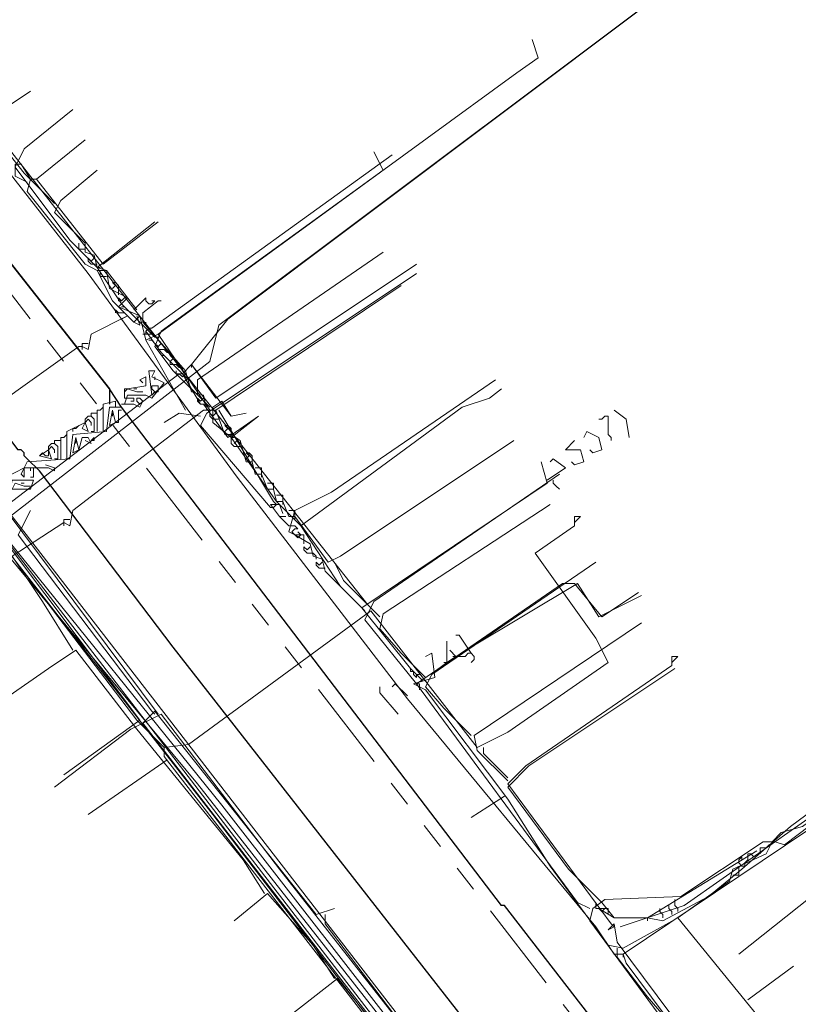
# Model space of a CAD drawing. Header units: metres. Extents: x 196942 to 197892, y 354692 to 355693.
# Tile 25 of 55: x 197117 to 197168, y 355488 to 355553. Entities that reach past the tile are written whole.
import ezdxf
from ezdxf.lldxf.tags import DXFTag

# ---------------------------------------------------------------- set-up
doc = ezdxf.new("R2010")
doc.units = ezdxf.units.M
doc.linetypes.add('RI-GWA', pattern=[18.45, 6, -1.8, 1.75, -1.8, 1.75, -1.8, 1.75, -1.8])
for name, color, linetype, lineweight in [('B-OI-KL-DATA_Orientatieverzoek_BT Nederland_0000566275-G', 90, 'KL-DATA-N', 18), ('B-OI-KL-DATA_Orientatieverzoek_Eurofiber_0000560460-G', 90, 'KL-DATA-N', 18), ('B-OI-KL-DATA_Orientatieverzoek_KPN_0000546663-G', 90, 'KL-DATA-N', 18), ('B-OI-KL-DATA_Orientatieverzoek_Ziggo BV_0000546674-G', 90, 'KL-DATA-N', 18), ('B-OI-KL-ET_LS_Orientatieverzoek_Enexis_0000729946-G', 190, 'KL-LS-N', 18), ('B-OI-KL-ET_MS_Orientatieverzoek_Enexis_0000729946-G', 130, 'KL-MS-N', 18), ('B-OI-KL-GAS_HD_Orientatieverzoek_Enexis_0000729946-G', 30, 'KL-GAS-HD-N', 18), ('B-OI-KL-GAS_LD_Orientatieverzoek_Enexis_0000729946-G', 50, 'KL-GAS-LD-N', 18), ('B-OI-KL-WATER_Orientatieverzoek_Nv WML_0000578862-G', 170, 'KL-WATER-N', 18), ('B-OI-RI-GWA_Orientatieverzoek_roermond_0000584598-G', 30, 'RI-GWA', 18)]:
    doc.layers.add(name, color=color, linetype=linetype, lineweight=lineweight)
doc.layers.add('V-OI-KL-VERVALLEN_LEIDING-G', color=10, linetype='ZIGZAG')
doc.styles.get("Standard").update_dxf_attribs({"font": 'arial.ttf'})
tags = doc.linetypes.add('KL-DATA-N', pattern='A,4,-1,[101,NLCS.SHX,S=0.5,R=0,X=0,Y=0],-1,4,-1,["D",Standard,S=1,R=0,X=-0.25,Y=-0.5],-1.5', length=12.5).pattern_tags.tags
tags[18] = DXFTag(74, 10)
tags = doc.linetypes.add('KL-GAS-HD-N', pattern='A,4,-1,[69,NLCS.SHX,S=0.5,R=0,X=0,Y=0],-1,4,-1,["H",Standard,S=1,R=0,X=0,Y=-0.5],-2', length=13).pattern_tags.tags
tags[18] = DXFTag(74, 10)
tags = doc.linetypes.add('KL-GAS-LD-N', pattern='A,4,-1,[69,NLCS.SHX,S=0.5,R=0,X=0,Y=0],-1,4,-1,["L",Standard,S=1,R=0,X=0.25,Y=-0.5],-2', length=13).pattern_tags.tags
tags[18] = DXFTag(74, 10)
tags = doc.linetypes.add('KL-LS-N', pattern='A,4,-1,[103,NLCS.SHX,S=0.75,R=0,X=0,Y=0],-1,4,-1,["L",Standard,S=1,R=0,X=0,Y=-0.5],-2', length=13).pattern_tags.tags
tags[18] = DXFTag(74, 10)
tags = doc.linetypes.add('KL-MS-N', pattern='A,4,-1,[103,NLCS.SHX,S=0.75,R=0,X=0,Y=0],-1,4,-1,["M",Standard,S=1,R=0,X=0,Y=-0.5],-2', length=13).pattern_tags.tags
tags[18] = DXFTag(74, 10)
doc.linetypes.add('KL-WATER-N', pattern='A,7,-0.5,[168,NLCS.SHX,S=0.75,R=0,X=0.75,Y=0],-2', length=9.5)
doc.linetypes.add('ZIGZAG', pattern='A,0.00254,-5.08,[131,ltypeshp.shx,S=5.08,R=0,X=-5.08,Y=0],-10.16,[131,ltypeshp.shx,S=5.08,R=180,X=5.08,Y=0],-5.08', length=20.32254)

msp = doc.modelspace()

# ---------------------------------------------------------------- linework, layer by layer
at = {"layer": 'B-OI-KL-DATA_Orientatieverzoek_BT Nederland_0000566275-G', "flags": 128}
msp.add_lwpolyline([(197225.65672, 355372.53808), (197226.65692, 355376.33884), (197226.65692, 355377.73912), (197222.65612, 355382.94016), (197218.85536, 355385.54068), (197216.85496, 355388.34124), (197206.65292, 355401.34384), (197196.65092, 355414.1464), (197174.84656, 355442.35204), (197168.24524, 355450.95376), (197161.84396, 355459.35544), (197147.041, 355478.55928), (197141.43988, 355485.76072), (197130.63772, 355499.76352), (197125.43668, 355506.56488), (197114.63452, 355520.56768), (197101.0318, 355538.1712), (197089.82956, 355552.174), (197079.42748, 355565.37664)], dxfattribs=at)
at = {"layer": 'B-OI-KL-DATA_Orientatieverzoek_Eurofiber_0000560460-G', "flags": 128}
msp.add_lwpolyline([(197497.71112, 355320.92776), (197493.71032, 355318.1272), (197481.70792, 355312.126), (197480.50768, 355311.72592), (197476.1068, 355308.92536), (197474.90656, 355307.32504), (197473.50628, 355307.125), (197461.70392, 355300.1236), (197450.50168, 355293.32224), (197430.29764, 355276.71892), (197420.0956, 355268.51728), (197420.69572, 355267.31704), (197427.69712, 355258.71532), (197427.29704, 355257.31504), (197415.49468, 355248.1132), (197406.69292, 355258.51528), (197404.49248, 355258.91536), (197399.0914, 355254.71452), (197380.48768, 355240.1116), (197371.88596, 355233.51028), (197365.0846, 355228.30924), (197353.0822, 355219.1074), (197347.68112, 355215.30664), (197346.0808, 355215.50668), (197345.88076, 355216.70692), (197346.88096, 355218.1072), (197346.68092, 355220.90776), (197313.27424, 355263.51628), (197303.87236, 355275.71872), (197293.0702, 355289.72152), (197285.0686, 355300.1236), (197274.26644, 355314.1264), (197257.86316, 355335.33064), (197241.85996, 355356.1348), (197237.25904, 355352.53408), (197234.25844, 355340.73172), (197232.85816, 355334.93056), (197230.65772, 355335.33064), (197229.0574, 355335.73072), (197214.65452, 355339.73152), (197214.0544, 355340.53168), (197214.45448, 355340.93176), (197214.65452, 355342.33204), (197215.85476, 355346.73292), (197218.25524, 355356.33484), (197219.25544, 355359.73552), (197219.45548, 355363.93636), (197219.85556, 355376.73892), (197221.25584, 355378.1392), (197221.0558, 355381.73992), (197220.45568, 355383.94036), (197208.45328, 355398.74332), (197187.84916, 355426.1488), (197176.44688, 355440.35164), (197158.0432, 355463.55628), (197154.24244, 355468.55728), (197149.0414, 355475.35864), (197143.84036, 355482.16), (197138.63932, 355488.96136), (197129.43748, 355500.96376), (197123.83636, 355508.1652), (197102.63212, 355535.37064), (197080.82776, 355563.57628), (197078.62732, 355565.77672), (197076.22684, 355566.57688), (197071.82596, 355566.37684), (197070.82576, 355566.1768), (197071.0258, 355567.57708), (197081.42788, 355598.58328), (197075.0266, 355602.58408), (197070.22564, 355606.98496)], dxfattribs=at)
at = {"layer": 'B-OI-KL-DATA_Orientatieverzoek_KPN_0000546663-G', "flags": 128}
for points in [[(197126.23684, 355505.36464), (197124.43648, 355507.165), (197115.43468, 355518.96736), (197108.23324, 355528.56928), (197107.23304, 355529.56948), (197094.43048, 355546.37284), (197094.43048, 355546.77292), (197093.63032, 355547.173), (197092.83016, 355548.37324), (197092.63012, 355548.77332), (197092.23004, 355548.57328), (197091.0298, 355550.77372), (197091.0298, 355551.57388), (197090.22964, 355551.57388), (197090.0296, 355552.97416), (197089.0294, 355553.1742), (197087.22904, 355555.77472), (197098.83136, 355564.97656), (197100.23164, 355564.97656), (197126.0368, 355531.96996), (197139.63952, 355514.76652)], [(197198.85136, 355524.1684), (197199.25144, 355524.56848), (197197.85116, 355523.1682), (197175.84676, 355505.76472), (197160.44368, 355494.96256), (197156.24284, 355493.56228)], [(197180.0476, 355434.75052), (197179.64752, 355435.95076), (197179.0474, 355436.55088), (197176.64692, 355439.75152), (197176.64692, 355440.35164), (197175.84676, 355440.55168), (197175.64672, 355441.55188), (197175.0466, 355441.75192), (197174.84656, 355442.55208), (197174.24644, 355442.75212), (197173.84636, 355443.55228), (197172.84616, 355444.95256), (197171.44588, 355445.95276), (197171.24584, 355447.153), (197169.64552, 355448.75332), (197163.24424, 355456.95496), (197126.23684, 355504.76452), (197126.23684, 355505.36464), (197127.83716, 355505.56468), (197139.83956, 355514.36644), (197146.84096, 355505.36464), (197148.84136, 355506.36484), (197155.44268, 355510.96576), (197154.64252, 355512.56608), (197150.64172, 355518.1672), (197153.24224, 355519.96756), (197153.24224, 355520.56768), (197153.64232, 355520.56768), (197153.24224, 355520.1676)], [(197155.64272, 355493.76232), (197148.84136, 355502.96416), (197150.0416, 355504.1644), (197159.64352, 355510.76572), (197159.64352, 355511.36584), (197160.0436, 355511.36584), (197159.64352, 355510.96576)], [(197148.84136, 355503.36424), (197147.24104, 355504.96456), (197147.24104, 355505.36464)], [(197126.43688, 355504.56448), (197121.23584, 355500.96376)], [(197221.85596, 355408.54528), (197221.25584, 355409.74552), (197220.25564, 355410.34564), (197219.45548, 355411.94596), (197178.84736, 355463.1562), (197164.64452, 355482.16), (197163.0442, 355483.1602), (197156.0428, 355492.56208), (197155.84276, 355493.76232), (197155.44268, 355493.36224), (197155.84276, 355493.56228), (197155.64272, 355493.76232)]]:
    msp.add_lwpolyline(points, dxfattribs=at)
at = {"layer": 'B-OI-KL-DATA_Orientatieverzoek_Ziggo BV_0000546674-G', "flags": 128}
for points in [[(197119.0354, 355541.1718), (197117.035, 355543.1722), (197114.63452, 355546.1728), (197115.0346, 355546.97296), (197117.43508, 355548.57328)], [(197125.43668, 355532.97016), (197141.23984, 355544.37244)], [(197124.63652, 355533.77032), (197123.23624, 355534.37044), (197123.83636, 355534.97056), (197122.63612, 355535.57068), (197122.43608, 355536.77092), (197121.83596, 355536.97096), (197121.63592, 355537.77112), (197121.0358, 355537.97116), (197121.0358, 355538.57128), (197119.0354, 355540.57168), (197119.43548, 355541.37184), (197121.83596, 355543.37224)], [(197121.0358, 355538.1712), (197120.63572, 355538.1712), (197120.63572, 355538.57128)], [(197121.83596, 355537.171), (197121.43588, 355537.171), (197121.23584, 355537.37104), (197121.23584, 355537.57108), (197121.43588, 355537.37104), (197121.63592, 355537.57108)], [(197128.43728, 355528.56928), (197128.43728, 355529.56948), (197140.63972, 355537.97116)], [(197122.43608, 355536.37084), (197122.036, 355536.37084), (197122.036, 355536.77092)], [(197123.23624, 355535.1706), (197123.23624, 355535.77072), (197123.0362, 355535.97076), (197122.83616, 355535.97076), (197123.0362, 355535.77072), (197122.83616, 355535.57068)], [(197129.63752, 355527.56908), (197141.83996, 355535.77072)], [(197123.43628, 355534.77052), (197123.23624, 355534.77052), (197123.23624, 355534.97056), (197123.43628, 355534.77052), (197123.63632, 355534.97056)], [(197124.23644, 355534.1704), (197125.0366, 355534.97056)], [(197129.0374, 355527.56908), (197128.83736, 355528.56928), (197128.0372, 355528.76932), (197127.63712, 355530.1696), (197124.83656, 355533.37024), (197124.83656, 355533.97036), (197125.83676, 355534.77052), (197126.0368, 355534.77052)], [(197125.43668, 355534.57048), (197125.23664, 355534.57048), (197125.0366, 355534.77052), (197125.0366, 355534.97056)], [(197125.43668, 355534.57048), (197125.63672, 355534.77052), (197125.43668, 355534.77052)], [(197123.0362, 355533.97036), (197123.0362, 355534.1704), (197123.23624, 355533.97036), (197123.63632, 355533.97036)], [(197123.43628, 355534.37044), (197123.63632, 355534.37044)], [(197111.43388, 355523.36824), (197110.83376, 355524.96856), (197112.23404, 355525.76872), (197120.63572, 355531.76992), (197120.83576, 355531.76992), (197121.23584, 355531.56988), (197121.43588, 355532.57008), (197123.83636, 355533.77032), (197123.43628, 355533.57028)], [(197125.0366, 355533.1702), (197125.0366, 355533.37024)], [(197125.0366, 355532.77012), (197125.23664, 355532.97016), (197125.43668, 355532.97016)], [(197127.83716, 355529.56948), (197126.0368, 355531.36984), (197125.0366, 355532.77012)], [(197125.23664, 355532.57008), (197125.0366, 355532.57008), (197125.0366, 355532.77012)], [(197125.63672, 355532.37004), (197125.43668, 355532.57008), (197125.23664, 355532.57008)], [(197125.43668, 355532.17), (197125.23664, 355532.17)], [(197125.83676, 355531.76992), (197125.63672, 355531.96996), (197125.43668, 355532.17)], [(197125.83676, 355532.17), (197125.83676, 355532.37004), (197125.63672, 355532.37004)], [(197125.83676, 355531.76992), (197126.0368, 355531.96996), (197125.83676, 355532.17)], [(197120.83576, 355531.76992), (197120.83576, 355531.96996), (197121.23584, 355531.96996)], [(197120.83576, 355531.76992), (197120.83576, 355531.56988)], [(197126.0368, 355531.56988), (197125.83676, 355531.56988), (197125.83676, 355531.76992)], [(197126.43688, 355531.36984), (197126.23684, 355531.56988), (197126.0368, 355531.56988)], [(197126.23684, 355531.1698), (197126.0368, 355531.1698)], [(197126.63692, 355530.76972), (197126.43688, 355530.96976), (197126.23684, 355531.1698)], [(197126.63692, 355531.1698), (197126.63692, 355531.36984), (197126.43688, 355531.36984)], [(197126.63692, 355530.76972), (197126.83696, 355530.96976), (197126.63692, 355531.1698)], [(197126.83696, 355530.56968), (197126.63692, 355530.56968), (197126.63692, 355530.76972)], [(197127.23704, 355530.36964), (197127.037, 355530.56968), (197126.83696, 355530.56968)], [(197127.43708, 355530.1696), (197127.43708, 355530.36964), (197127.23704, 355530.36964)], [(197127.23704, 355529.96956), (197127.037, 355529.96956), (197127.037, 355530.1696)], [(197127.23704, 355529.96956), (197127.43708, 355529.76952), (197127.63712, 355529.96956)], [(197127.43708, 355529.76952), (197127.63712, 355529.96956), (197127.43708, 355530.1696)], [(197129.0374, 355527.96916), (197128.63732, 355527.96916), (197128.43728, 355528.1692), (197128.43728, 355528.36924), (197128.63732, 355528.1692), (197128.83736, 355528.36924)], [(197120.23564, 355511.76592), (197118.23524, 355514.96656), (197116.23484, 355517.96716), (197119.63552, 355520.1676), (197120.0356, 355519.96756), (197120.23564, 355520.96776), (197128.83736, 355527.56908), (197129.63752, 355527.56908), (197130.23764, 355525.96876), (197130.63772, 355525.96876), (197131.23784, 355525.56868), (197131.63792, 355524.1684), (197132.038, 355524.1684), (197132.23804, 355523.36824), (197132.63812, 355523.36824), (197133.0382, 355522.36804), (197133.43828, 355522.36804), (197133.63832, 355521.56788), (197134.0384, 355521.56788), (197134.43848, 355520.56768), (197134.83856, 355520.56768), (197137.039, 355517.56708), (197137.83916, 355517.96716), (197149.24144, 355525.56868)], [(197129.83756, 355526.96896), (197129.43748, 355526.96896), (197129.23744, 355527.169), (197129.23744, 355527.36904), (197129.43748, 355527.169), (197129.63752, 355527.36904), (197129.63752, 355527.56908)], [(197130.63772, 355525.96876), (197130.63772, 355526.36884), (197130.43768, 355526.56888), (197130.23764, 355526.56888), (197130.43768, 355526.36884), (197130.23764, 355526.1688)], [(197131.23784, 355525.1686), (197130.83776, 355525.1686), (197130.63772, 355525.36864), (197130.63772, 355525.96876)], [(197155.84276, 355494.1624), (197158.0432, 355494.1624), (197159.0434, 355493.96236), (197162.044, 355495.56268), (197164.24444, 355497.36304), (197167.44508, 355500.1636), (197177.44708, 355507.56508), (197179.84756, 355509.36544), (197181.44788, 355509.96556), (197181.84796, 355510.96576), (197182.24804, 355510.96576), (197182.64812, 355510.76572), (197183.44828, 355511.56588), (197183.44828, 355512.36604), (197190.44968, 355517.56708), (197190.84976, 355517.56708), (197191.0498, 355516.96696), (197192.65012, 355517.36704), (197196.85096, 355520.36764), (197193.65032, 355525.36864), (197193.25024, 355525.76872)], [(197130.83776, 355525.36864), (197131.0378, 355525.56868)], [(197131.0378, 355525.56868), (197130.83776, 355525.36864)], [(197132.038, 355524.1684), (197132.038, 355524.56848), (197131.83796, 355524.76852), (197131.63792, 355524.76852), (197131.83796, 355524.56848), (197131.63792, 355524.36844)], [(197132.63812, 355523.36824), (197132.63812, 355523.76832), (197132.23804, 355523.76832)], [(197132.63812, 355523.36824), (197132.63812, 355523.1682)], [(197133.43828, 355522.36804), (197133.43828, 355522.76812), (197133.0382, 355522.76812)], [(197134.0384, 355521.56788), (197134.0384, 355521.96796), (197133.63832, 355521.96796)], [(197134.0384, 355521.56788), (197134.0384, 355521.36784)], [(197143.44028, 355509.96556), (197141.83996, 355511.56588), (197140.43968, 355513.1662), (197140.63972, 355514.1664), (197151.64192, 355521.36784)], [(197134.83856, 355520.56768), (197134.83856, 355520.96776), (197134.43848, 355520.96776)], [(197134.83856, 355520.56768), (197134.83856, 355520.36764)], [(197119.63552, 355520.1676), (197119.63552, 355520.36764), (197120.0356, 355520.36764)], [(197119.63552, 355520.1676), (197119.63552, 355519.96756)], [(197140.43968, 355513.96636), (197138.0392, 355516.36684), (197137.43908, 355517.56708)], [(197146.44088, 355506.1648), (197144.64052, 355507.96516), (197143.44028, 355509.36544), (197143.84036, 355510.1656), (197154.64252, 355517.56708)], [(197148.84136, 355503.1642), (197146.84096, 355505.1646), (197146.64092, 355506.1648), (197157.64312, 355513.56628)], [(197132.83816, 355495.76272), (197131.43788, 355497.96316), (197124.43648, 355506.56488), (197120.43568, 355511.76592), (197118.63532, 355510.56568), (197116.0348, 355508.76532)], [(197155.84276, 355494.1624), (197155.0426, 355495.1626), (197152.84216, 355497.36304), (197148.84136, 355502.76412), (197150.24164, 355504.1644), (197159.84356, 355510.56568)], [(197158.0432, 355494.1624), (197165.24464, 355498.56328)], [(197164.0444, 355497.96316), (197164.24444, 355498.1632), (197164.24444, 355497.96316)], [(197164.24444, 355497.56308), (197164.0444, 355497.76312), (197164.0444, 355497.96316)], [(197164.44448, 355497.76312), (197164.64452, 355497.96316), (197164.64452, 355498.1632)], [(197164.64452, 355498.1632), (197164.64452, 355498.36324), (197164.84456, 355498.36324)], [(197164.84456, 355498.36324), (197165.0446, 355498.1632)], [(197164.24444, 355497.56308), (197164.44448, 355497.56308), (197164.44448, 355497.76312)], [(197137.43908, 355490.1616), (197136.0388, 355492.36204), (197133.0382, 355495.76272), (197130.83776, 355493.96236)], [(197159.84356, 355495.1626), (197159.84356, 355495.36264)], [(197154.84256, 355494.76252), (197154.64252, 355494.76252), (197154.64252, 355495.1626)], [(197155.84276, 355494.1624), (197154.84256, 355494.76252), (197155.24264, 355494.76252)], [(197154.84256, 355494.76252), (197155.0426, 355494.56248), (197155.24264, 355494.76252)], [(197155.44268, 355494.56248), (197155.44268, 355494.76252), (197155.24264, 355494.76252)], [(197155.44268, 355494.56248), (197155.44268, 355494.36244)], [(197159.0434, 355494.1624), (197159.0434, 355494.36244), (197158.84336, 355494.56248), (197158.84336, 355494.76252)], [(197159.64352, 355494.36244), (197159.64352, 355494.56248), (197159.44348, 355494.76252), (197159.44348, 355494.96256)], [(197160.0436, 355494.56248), (197160.0436, 355494.76252), (197159.84356, 355494.96256), (197159.84356, 355495.1626)], [(197158.0432, 355494.1624), (197158.0432, 355493.96236)], [(197143.44028, 355482.96016), (197137.63912, 355490.1616), (197120.23564, 355476.55888)]]:
    msp.add_lwpolyline(points, dxfattribs=at)
at = {"layer": 'B-OI-KL-ET_LS_Orientatieverzoek_Enexis_0000729946-G', "flags": 128}
for points in [[(197125.83676, 355532.57008), (197149.44148, 355549.77352), (197150.84176, 355550.77372), (197150.44168, 355551.97396)], [(197117.83516, 355542.77212), (197121.0358, 355545.37264)], [(197117.23504, 355542.57208), (197116.43488, 355542.97216), (197116.43488, 355543.77232), (197116.83496, 355543.77232), (197117.43508, 355542.77212)], [(197121.83596, 355536.77092), (197121.0358, 355537.171), (197117.23504, 355541.97196), (197117.43508, 355542.77212), (197117.83516, 355542.77212), (197122.23604, 355537.171), (197125.83676, 355539.97156)], [(197124.23644, 355533.37024), (197122.83616, 355534.77052), (197121.83596, 355536.77092), (197122.43608, 355536.77092), (197124.43648, 355534.1704)], [(197133.23824, 355521.1678), (197128.63732, 355526.56888), (197129.0374, 355527.36904), (197130.83776, 355528.56928), (197142.84016, 355536.57088)], [(197125.0366, 355532.17), (197124.63652, 355533.77032), (197124.23644, 355533.37024), (197124.63652, 355533.1702), (197124.43648, 355533.77032)], [(197124.83656, 355532.57008), (197125.23664, 355532.57008)], [(197127.63712, 355527.56908), (197125.0366, 355532.17), (197125.83676, 355532.57008), (197129.23744, 355527.56908)], [(197134.83856, 355519.36744), (197134.43848, 355519.56748), (197134.83856, 355520.96776), (197137.23904, 355522.168), (197148.0412, 355529.56948)], [(197128.63732, 355527.169), (197127.23704, 355527.36904), (197126.23684, 355526.76892)], [(197133.43828, 355521.56788), (197129.83756, 355527.56908)], [(197155.64272, 355525.56868), (197155.64272, 355525.76872), (197155.44268, 355525.96876), (197155.44268, 355527.169), (197155.24264, 355527.169), (197155.0426, 355526.96896), (197154.84256, 355526.96896)], [(197156.84296, 355525.76872), (197156.64292, 355526.96896), (197155.84276, 355527.56908)], [(197154.44248, 355524.76852), (197155.0426, 355524.96856), (197154.84256, 355525.76872), (197154.0424, 355526.1688), (197153.84236, 355525.76872)], [(197153.24224, 355523.96836), (197153.84236, 355524.1684), (197153.64232, 355524.96856), (197152.64212, 355524.96856), (197153.24224, 355525.56868)], [(197151.44188, 355522.96816), (197152.64212, 355523.76832), (197151.84196, 355524.36844), (197151.64192, 355524.1684)], [(197154.44248, 355524.76852), (197154.24244, 355524.96856)], [(197143.24024, 355509.76552), (197142.44008, 355510.56568), (197139.23944, 355514.56648), (197151.44188, 355522.76812), (197151.0418, 355524.1684)], [(197153.24224, 355523.96836), (197153.0422, 355524.1684)], [(197151.84196, 355522.96816), (197151.84196, 355522.76812), (197152.042, 355522.56808), (197152.24204, 355522.36804)], [(197133.23824, 355521.1678), (197133.43828, 355521.1678), (197133.63832, 355521.36784), (197133.43828, 355521.56788)], [(197133.83836, 355520.56768), (197133.23824, 355521.36784), (197133.83836, 355521.36784), (197134.0384, 355520.76772)], [(197119.63552, 355503.56428), (197124.63652, 355507.165), (197114.23444, 355520.96776), (197110.63372, 355518.56728), (197108.43328, 355516.96696)], [(197125.43668, 355507.76512), (197116.63492, 355519.36744), (197117.43508, 355520.96776)], [(197134.43848, 355519.96756), (197133.83836, 355520.56768), (197134.23844, 355520.56768), (197133.83836, 355520.56768)], [(197134.83856, 355519.36744), (197134.63852, 355519.56748), (197134.83856, 355519.76752), (197135.0386, 355519.76752), (197134.83856, 355519.96756), (197134.43848, 355519.96756)], [(197139.23944, 355514.56648), (197136.83896, 355516.96696), (197136.63892, 355517.76712), (197136.0388, 355517.96716), (197135.83876, 355518.76732), (197134.83856, 355519.36744), (197135.43868, 355519.36744), (197135.43868, 355518.76732)], [(197134.83856, 355519.36744), (197135.0386, 355519.1674), (197135.23864, 355519.36744)], [(197135.0386, 355519.1674), (197135.23864, 355519.36744), (197135.0386, 355519.56748)], [(197136.0388, 355518.1672), (197135.63872, 355518.1672), (197135.43868, 355518.36724), (197135.43868, 355518.56728), (197135.63872, 355518.36724), (197135.83876, 355518.56728)], [(197136.23884, 355517.76712), (197136.23884, 355517.96716), (197136.0388, 355518.1672)], [(197136.83896, 355517.167), (197136.43888, 355517.167), (197136.23884, 355517.36704), (197136.23884, 355517.56708), (197136.43888, 355517.36704), (197136.63892, 355517.56708)], [(197146.44088, 355511.96596), (197153.44228, 355516.1668), (197154.84256, 355513.96636), (197157.24304, 355515.1666), (197157.64312, 355515.36664)], [(197139.23944, 355514.56648), (197139.0394, 355514.76652)], [(197146.44088, 355511.56588), (197145.64072, 355512.76612), (197145.44068, 355512.76612)], [(197144.0404, 355510.36564), (197144.84056, 355510.96576), (197144.84056, 355512.36604)], [(197166.84496, 355477.95916), (197167.045, 355478.95936), (197165.64472, 355481.75992), (197165.84476, 355485.1606), (197166.84496, 355486.76092), (197165.24464, 355487.76112), (197160.0436, 355494.1624), (197156.44288, 355492.162), (197155.44268, 355492.36204), (197151.64192, 355497.56308), (197148.84136, 355501.96396), (197143.44028, 355509.1654), (197142.64012, 355509.56548), (197144.0404, 355509.96556), (197143.84036, 355511.56588), (197143.44028, 355511.36584)], [(197144.84056, 355510.96576), (197145.44068, 355511.36584), (197145.0406, 355511.76592)], [(197145.44068, 355511.36584), (197146.0408, 355511.36584), (197146.24084, 355511.56588), (197146.44088, 355511.56588), (197146.64092, 355511.36584), (197146.64092, 355511.1658), (197146.44088, 355510.96576)], [(197144.84056, 355510.96576), (197144.64052, 355510.96576)], [(197145.44068, 355511.36584), (197145.24064, 355511.36584)], [(197142.84016, 355510.1656), (197142.84016, 355509.96556), (197142.64012, 355510.1656), (197142.64012, 355510.36564), (197142.44008, 355510.36564), (197142.44008, 355510.56568)], [(197143.0402, 355510.1656), (197142.84016, 355510.1656), (197142.64012, 355510.36564)], [(197142.24004, 355508.76532), (197141.43988, 355509.56548), (197141.23984, 355509.36544)], [(197143.0402, 355509.1654), (197143.0402, 355509.56548), (197142.84016, 355509.56548)], [(197141.63992, 355507.56508), (197140.43968, 355508.96536), (197140.43968, 355509.36544)], [(197162.84416, 355458.1552), (197158.24324, 355463.75632), (197145.44068, 355480.1596), (197145.84076, 355481.1598), (197146.24084, 355481.55988), (197145.0406, 355482.96016), (197143.84036, 355482.36004), (197124.83656, 355506.96496), (197125.63672, 355507.76512), (197136.23884, 355494.36244), (197137.43908, 355494.76252)], [(197125.43668, 355507.76512), (197125.63672, 355507.56508)], [(197160.0436, 355494.1624), (197163.44428, 355496.56288), (197163.64432, 355497.36304), (197165.84476, 355498.36324), (197166.24484, 355499.1634), (197166.84496, 355499.76352), (197168.24524, 355500.1636), (197176.44688, 355506.1648), (197175.84676, 355507.56508)], [(197148.64132, 355502.164), (197146.44088, 355500.76372)], [(197165.44468, 355498.36324), (197165.44468, 355498.76332), (197165.84476, 355498.76332)], [(197165.84476, 355498.76332), (197166.0448, 355498.96336)], [(197163.64432, 355496.96296), (197164.0444, 355496.96296), (197164.0444, 355497.36304)], [(197164.0444, 355497.36304), (197164.0444, 355497.56308)], [(197145.0406, 355482.96016), (197136.83896, 355493.76232), (197136.83896, 355494.36244)], [(197162.84416, 355483.36024), (197158.0432, 355488.96136), (197156.0428, 355491.56188), (197156.0428, 355492.162)], [(197164.64452, 355488.76132), (197167.64512, 355490.96176)]]:
    msp.add_lwpolyline(points, dxfattribs=at)
at = {"layer": 'B-OI-KL-ET_MS_Orientatieverzoek_Enexis_0000729946-G', "flags": 128}
msp.add_lwpolyline([(197212.65412, 355394.74252), (197179.0474, 355438.35124), (197128.43728, 355502.96416), (197115.83476, 355518.1672), (197115.0346, 355519.76752), (197129.23744, 355530.76972), (197129.83756, 355533.1702), (197176.24684, 355567.97716), (197184.64852, 355572.97816)], dxfattribs=at)
at = {"layer": 'B-OI-KL-GAS_HD_Orientatieverzoek_Enexis_0000729946-G', "flags": 128}
for points in [[(197239.65952, 355356.1348), (197238.0592, 355354.53448), (197234.25844, 355351.93396), (197217.45508, 355356.73492), (197220.65572, 355375.1386), (197220.0556, 355383.34024), (197218.25524, 355388.34124), (197178.44728, 355439.35144), (197130.0376, 355501.56388), (197115.83476, 355519.1674), (197114.63452, 355519.56748), (197114.23444, 355520.56768), (197113.23424, 355520.36764), (197112.83416, 355522.168), (197080.62772, 355563.37624), (197078.62732, 355564.77652), (197066.22484, 355565.57668), (197055.82276, 355568.57728), (197051.62192, 355567.97716), (197047.42108, 355566.97696), (197046.62092, 355568.1772), (197033.61832, 355622.38804), (197033.0182, 355625.38864), (196968.20524, 355612.38604), (196943.20024, 355607.58508)], [(197128.0372, 355530.56968), (197130.43768, 355533.57028), (197176.24684, 355567.97716), (197184.64852, 355572.97816)], [(197127.43708, 355529.96956), (197128.0372, 355530.56968), (197130.63772, 355527.169), (197131.63792, 355527.36904)], [(197128.0372, 355530.56968), (197128.0372, 355530.36964)], [(197115.43468, 355520.96776), (197127.23704, 355529.96956), (197127.43708, 355529.96956), (197128.63732, 355527.96916), (197128.83736, 355527.96916), (197130.43768, 355525.76872), (197132.43808, 355527.169)]]:
    msp.add_lwpolyline(points, dxfattribs=at)
at = {"layer": 'B-OI-KL-GAS_LD_Orientatieverzoek_Enexis_0000729946-G', "flags": 128}
for points in [[(197214.45448, 355398.74332), (197196.0508, 355422.74812), (197179.84756, 355444.1524), (197126.83696, 355511.96596), (197118.0352, 355523.56828), (197117.23504, 355524.36844), (197117.035, 355524.56848), (197117.035, 355524.76852), (197116.83496, 355524.96856), (197116.63492, 355524.96856), (197109.0334, 355534.97056), (197104.63252, 355539.77152), (197104.43248, 355539.77152), (197103.23224, 355541.57188), (197102.032, 355543.37224), (197107.83316, 355547.77312), (197122.63612, 355528.96936), (197122.63612, 355527.96916)], [(197121.83596, 355536.97096), (197120.0356, 355538.77132), (197116.43488, 355543.57228), (197117.035, 355544.77252), (197120.23564, 355547.37304)], [(197129.23744, 355527.76912), (197126.83696, 355530.1696), (197125.63672, 355531.76992), (197126.0368, 355532.77012), (197140.63972, 355543.37224), (197140.0396, 355544.57248)], [(197125.63672, 355532.37004), (197123.43628, 355534.57048), (197121.83596, 355536.97096), (197125.63672, 355539.97156)], [(197121.83596, 355536.97096), (197122.036, 355536.97096)], [(197129.63752, 355528.36924), (197142.84016, 355537.171)], [(197129.63752, 355528.36924), (197128.0372, 355530.56968)], [(197123.63632, 355527.96916), (197123.83636, 355528.56928), (197125.0366, 355528.56928), (197125.43668, 355528.36924), (197126.23684, 355529.36944), (197125.43668, 355529.76952), (197125.63672, 355530.1696), (197125.23664, 355530.1696), (197125.43668, 355528.56928), (197125.63672, 355528.76932)], [(197123.83636, 355528.96936), (197125.0366, 355529.1694), (197125.0366, 355529.76952), (197124.63652, 355529.56948), (197124.83656, 355529.36944)], [(197125.63672, 355529.56948), (197125.63672, 355529.76952)], [(197123.63632, 355528.36924), (197123.63632, 355528.96936), (197123.83636, 355528.96936), (197124.43648, 355528.76932), (197124.83656, 355528.76932)], [(197123.83636, 355528.96936), (197123.63632, 355528.76932)], [(197124.23644, 355528.96936), (197124.43648, 355528.96936)], [(197125.63672, 355528.76932), (197125.43668, 355528.96936), (197125.43668, 355529.1694), (197125.83676, 355529.1694), (197125.83676, 355528.96936)], [(197125.63672, 355528.76932), (197125.83676, 355528.76932), (197125.83676, 355528.96936)], [(197139.43948, 355514.36644), (197137.83916, 355515.96676), (197135.23864, 355519.96756), (197145.84076, 355527.76912), (197147.64112, 355528.36924), (197148.44128, 355528.96936)], [(197123.63632, 355528.36924), (197124.23644, 355528.36924), (197124.23644, 355528.1692), (197124.0364, 355528.1692)], [(197124.63652, 355527.96916), (197124.43648, 355528.1692), (197124.43648, 355528.36924), (197124.63652, 355528.36924), (197124.83656, 355528.1692)], [(197117.035, 355523.76832), (197117.23504, 355524.1684), (197120.0356, 355524.36844), (197120.23564, 355525.96876), (197122.43608, 355526.1688), (197122.63612, 355527.76912), (197123.43628, 355527.76912), (197148.44128, 355494.96256), (197148.64132, 355494.96256), (197165.64472, 355472.95816), (197183.24824, 355448.75332), (197183.44828, 355448.75332), (197219.0554, 355403.74432)], [(197122.036, 355527.56908), (197122.23604, 355527.76912)], [(197122.23604, 355526.1688), (197122.23604, 355527.96916), (197123.0362, 355528.1692), (197123.0362, 355527.76912)], [(197123.63632, 355527.96916), (197123.43628, 355527.96916)], [(197123.63632, 355527.96916), (197124.23644, 355527.96916), (197124.63652, 355527.76912), (197124.83656, 355528.1692)], [(197124.83656, 355528.1692), (197124.63652, 355527.96916)], [(197130.63772, 355525.76872), (197129.43748, 355526.76892), (197129.43748, 355527.76912), (197130.0376, 355528.1692), (197130.63772, 355527.169), (197131.63792, 355527.36904)], [(197121.0358, 355526.76892), (197121.0358, 355526.96896), (197121.23584, 355527.169), (197121.43588, 355527.169), (197121.63592, 355526.96896), (197121.63592, 355526.1688), (197121.43588, 355526.1688)], [(197121.0358, 355526.76892), (197121.23584, 355526.96896), (197121.43588, 355526.76892), (197121.43588, 355526.56888)], [(197121.43588, 355527.169), (197121.43588, 355527.36904), (197121.83596, 355527.36904), (197121.83596, 355526.1688)], [(197121.83596, 355527.36904), (197121.83596, 355527.56908), (197122.036, 355527.56908)], [(197123.0362, 355526.76892), (197122.63612, 355526.56888), (197122.83616, 355527.56908), (197123.0362, 355526.76892)], [(197122.83616, 355527.169), (197122.83616, 355527.36904)], [(197123.0362, 355526.76892), (197123.23624, 355526.76892), (197123.23624, 355527.56908), (197123.43628, 355527.56908)], [(197135.23864, 355519.96756), (197133.63832, 355521.56788), (197130.63772, 355525.76872), (197132.43808, 355527.169)], [(197119.83556, 355524.36844), (197119.83556, 355526.1688), (197121.0358, 355526.76892), (197121.23584, 355526.1688), (197120.83576, 355526.36884), (197121.0358, 355526.76892)], [(197120.23564, 355526.1688), (197120.23564, 355526.36884), (197120.43568, 355526.36884)], [(197120.43568, 355526.36884), (197120.63572, 355526.56888)], [(197122.23604, 355526.56888), (197122.23604, 355526.76892)], [(197119.43548, 355525.56868), (197119.43548, 355525.76872), (197119.63552, 355525.76872)], [(197119.63552, 355525.76872), (197119.83556, 355525.96876)], [(197120.63572, 355524.96856), (197120.23564, 355524.76852), (197120.43568, 355525.76872), (197120.63572, 355524.96856)], [(197120.63572, 355524.96856), (197120.83576, 355525.76872), (197121.23584, 355525.76872), (197121.43588, 355525.36864), (197121.0358, 355525.56868)], [(197121.43588, 355525.56868), (197121.63592, 355525.56868), (197121.63592, 355525.76872), (197121.43588, 355525.56868)], [(197130.63772, 355525.76872), (197130.83776, 355525.76872)], [(197118.63532, 355524.96856), (197118.63532, 355525.1686), (197118.83536, 355525.36864), (197119.0354, 355525.36864), (197119.23544, 355525.1686), (197119.23544, 355524.36844), (197119.0354, 355524.36844)], [(197118.63532, 355524.96856), (197118.83536, 355525.1686), (197119.0354, 355524.96856), (197119.0354, 355524.76852)], [(197119.0354, 355525.36864), (197119.0354, 355525.56868), (197119.43548, 355525.56868), (197119.43548, 355524.36844)], [(197120.43568, 355525.36864), (197120.43568, 355525.56868)], [(197118.0352, 355524.56848), (197118.63532, 355524.96856), (197118.83536, 355524.36844), (197118.0352, 355524.56848)], [(197118.0352, 355524.56848), (197118.23524, 355524.76852), (197118.43528, 355524.56848), (197118.63532, 355524.56848), (197118.63532, 355524.96856)], [(197119.83556, 355524.76852), (197119.83556, 355524.96856)], [(197113.23424, 355520.36764), (197115.63472, 355521.36784), (197115.83476, 355523.1682), (197117.035, 355523.76832), (197117.035, 355523.1682), (197116.83496, 355523.36824), (197117.035, 355523.76832)], [(197117.035, 355523.76832), (197118.63532, 355523.76832), (197119.0354, 355523.56828), (197119.0354, 355523.76832), (197118.43528, 355523.96836)], [(197117.43508, 355523.1682), (197117.63512, 355523.1682), (197117.63512, 355523.76832), (197117.43508, 355523.76832), (197117.43508, 355523.56828)], [(197142.84016, 355509.56548), (197139.43948, 355513.76632), (197140.0396, 355514.96656), (197152.24204, 355523.36824)], [(197125.83676, 355507.56508), (197115.83476, 355520.96776), (197116.23484, 355522.96816), (197117.63512, 355522.96816), (197117.43508, 355522.36804), (197116.23484, 355522.36804), (197116.43488, 355522.76812), (197117.035, 355522.56808), (197117.43508, 355522.56808)], [(197116.83496, 355522.76812), (197117.035, 355522.76812)], [(197154.24244, 355494.76252), (197153.44228, 355495.1626), (197142.84016, 355509.56548), (197152.44208, 355516.1668), (197153.24224, 355516.1668), (197155.0426, 355513.96636), (197157.44308, 355515.56668)], [(197193.0502, 355421.74792), (197180.84776, 355437.35104), (197133.83836, 355497.36304), (197126.0368, 355507.56508), (197124.0364, 355506.56488), (197119.0354, 355502.76412)], [(197167.045, 355477.159), (197165.44468, 355478.75932), (197154.24244, 355493.96236), (197154.44248, 355494.76252), (197155.24264, 355495.36264), (197160.24364, 355495.56268), (197165.64472, 355499.1634), (197166.44488, 355499.1634), (197167.045, 355498.96336), (197175.24664, 355505.1646), (197174.64652, 355506.36484)]]:
    msp.add_lwpolyline(points, dxfattribs=at)
at = {"layer": 'B-OI-KL-WATER_Orientatieverzoek_Nv WML_0000578862-G', "flags": 128}
for points in [[(197217.85516, 355384.94056), (197219.45548, 355387.34104), (197229.25744, 355397.143), (197228.0572, 355399.54348), (197228.0572, 355401.54388), (197209.65352, 355423.34824), (197164.84456, 355480.1596), (197156.64292, 355491.1618), (197156.44288, 355491.76192), (197155.84276, 355491.76192), (197154.64252, 355493.56228), (197142.24004, 355508.56528), (197131.0378, 355523.1682), (197121.23584, 355536.57088), (197110.43368, 355550.37364), (197094.0304, 355571.97796), (197093.0302, 355574.1784), (197091.42988, 355580.57968), (197075.42668, 355601.38384), (197071.22584, 355608.1852), (197068.0252, 355615.38664), (197065.62472, 355625.38864), (197064.62452, 355632.39004), (197064.82456, 355640.1916)], [(197219.45548, 355387.34104), (197217.85516, 355388.94136), (197191.64992, 355424.34844), (197152.44208, 355473.75832), (197119.0354, 355516.96696), (197103.23224, 355537.37104), (197099.83156, 355540.77172), (197100.0316, 355541.77192), (197100.83176, 355542.37204), (197101.0318, 355543.1722), (197101.43188, 355543.1722), (197101.43188, 355542.57208), (197101.23184, 355542.77212), (197101.43188, 355542.97216)], [(197156.44288, 355491.76192), (197168.64532, 355499.96356), (197181.64792, 355510.1656), (197181.44788, 355511.1658)], [(197156.44288, 355491.76192), (197156.44288, 355491.56188)]]:
    msp.add_lwpolyline(points, dxfattribs=at)
at = {"layer": 'B-OI-RI-GWA_Orientatieverzoek_roermond_0000584598-G', "flags": 128}
for points in [[(197057.42308, 355611.38584), (197114.0344, 355537.97116), (197155.0426, 355485.1606), (197154.0424, 355482.36004), (197220.65572, 355397.143), (197220.85576, 355397.143), (197225.85676, 355394.54248)], [(197164.0444, 355491.76192), (197201.65192, 355521.56788), (197236.65892, 355544.37244)]]:
    msp.add_lwpolyline(points, dxfattribs=at)
at = {"layer": 'V-OI-KL-VERVALLEN_LEIDING-G', "ltscale": 0.1, "flags": 128}
for points in [[(197219.0554, 355403.74432), (197183.44828, 355448.75332), (197183.24824, 355448.75332), (197165.64472, 355472.95816), (197148.64132, 355494.96256), (197148.44128, 355494.96256), (197123.43628, 355527.76912), (197122.63612, 355528.96936), (197107.83316, 355547.77312), (197107.63312, 355548.1732), (197102.032, 355555.1746), (197100.63172, 355557.37504), (197099.0314, 355558.97536), (197093.83036, 355565.57668), (197092.83016, 355568.37724), (197092.23004, 355568.37724), (197054.62252, 355618.58728), (197041.41988, 355635.39064)], [(197214.45448, 355398.74332), (197196.0508, 355422.74812), (197179.84756, 355444.1524), (197126.83696, 355511.96596), (197118.0352, 355523.56828), (197117.23504, 355524.36844), (197117.035, 355524.56848), (197117.035, 355524.76852), (197116.83496, 355524.96856), (197116.63492, 355524.96856), (197109.0334, 355534.97056), (197104.63252, 355539.77152), (197104.43248, 355539.77152), (197103.23224, 355541.57188), (197102.032, 355543.37224), (197107.83316, 355547.77312), (197122.63612, 355528.96936), (197122.63612, 355527.96916)]]:
    msp.add_lwpolyline(points, dxfattribs=at)

doc.saveas('drawing.dxf')
